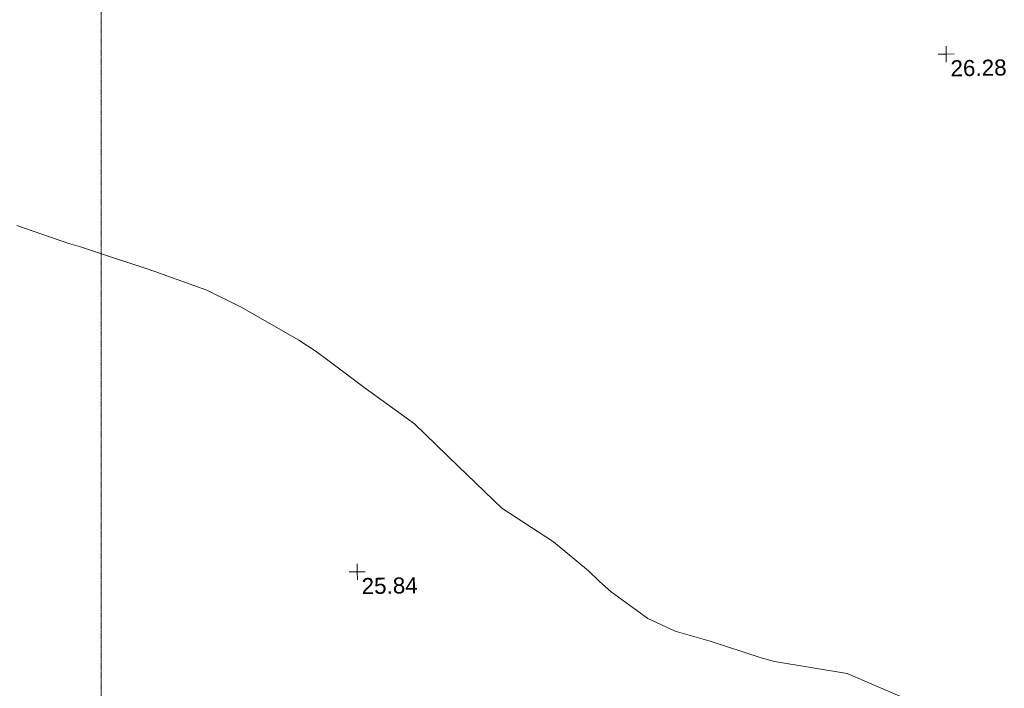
# Model space of a CAD drawing. Header units: millimetres. Extents: x -287732 to 520720, y -88450 to 287754.
# Tile 100 of 256: x -62872 to -39877, y 12815 to 28420. Entities that reach past the tile are written whole.
import ezdxf

# ---------------------------------------------------------------- set-up
doc = ezdxf.new("R2010")
doc.units = ezdxf.units.MM
doc.linetypes.add('Dash 1_5mm', pattern=[3, 1.5, -1.5])
doc.linetypes.add('IMPORT-UG_ELEC_STREET LIGHTING_QLB2 _2_', pattern=[2700, 1500, -300.0000000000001, 0, -250, 150, -300.0000000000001, 0, -200])
for name, color, linetype, lineweight, true_color in [('00_TOPO_LEVEL_SPOT', 7, 'Continuous', 9, 0x666666), ('01_DTM_CONTOUR_MNR', 7, 'Continuous', 9, 0xa5a552), ('12333-PUM-2D-U-0001-C01 - Rev2_REVIT IMPORT_dwg', 7, 'Continuous', 9, 0x767676), ('A_RHA_Line', 7, 'Continuous', 9, 0x00a600)]:
    doc.layers.add(name, color=color, linetype=linetype, lineweight=lineweight, true_color=true_color)
doc.styles.add('Swis721 Lt BT_2', font='swissl.ttf', dxfattribs={"height": 375})

# ---------------------------------------------------------------- blocks, each defined once
blk = doc.blocks.new('12333-PUM-2D-U-0001-C01 - Rev2_REVIT IMPORT_dwg_MM-2077200-Site Location Plan Proposed')
at = {"layer": '00_TOPO_LEVEL_SPOT', "color": 254, "true_color": 0xcccccc, "flags": 128}
for points in [[(0, -500.0000000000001), (0, 0), (-500.0000000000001, 0)], [(500.0000000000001, 0), (0, 0), (0, 500.0000000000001)]]:
    blk.add_lwpolyline(points, dxfattribs=at)
blk = doc.blocks.new('12333-PUM-2D-U-0001-C01 - Rev2_REVIT IMPORT_dwg_MGS62954_T2_Galway_ITM_3d_Rev1-2077680-Site Location Plan Proposed')
at = {"layer": '01_DTM_CONTOUR_MNR', "color": 254, "true_color": 0xcccccc, "flags": 128}
blk.add_lwpolyline([(533860030.952381, 725568720.9523811), (533858650.0000001, 725569340.0000001), (533856959.5238096, 725569649.5238096), (533856650.0000001, 725569742.7972027), (533855463.1868134, 725570153.1868131), (533854650.0000001, 725570402.0915034), (533854016.6666666, 725570706.6666669), (533853171.7391306, 725571340.0000001), (533852900.0000001, 725571590.0000001), (533852650.0000001, 725571840.0000001), (533851846.4285714, 725572536.4285717), (533850650.0000001, 725573340.0000001), (533849650.0000001, 725574340.0000001), (533848650.0000001, 725575340.0000001), (533847507.1428572, 725576197.1428573), (533846650.0000001, 725576864.7747749), (533846381.8376068, 725577071.8376069), (533845983.3333334, 725577340.0000001), (533845149.7652582, 725577839.7652583), (533844650.0000001, 725578140.0000001), (533843856.8815332, 725578546.8815333), (533842650.0000001, 725579006.6666667), (533842400.9398497, 725579090.93985), (533841687.037037, 725579340.0000001), (533840916.9172934, 725579606.9172933), (533840650.0000001, 725579694.9783553), (533839443.1184669, 725580133.118467)], dxfattribs=at)
at = {"xscale": 0.375, "yscale": 0.375, "zscale": 0.375}
for p in [(533861213.4809467, 725583755.8425465), (533847251.1668192, 725571912.4968492)]:
    blk.add_blockref('12333-PUM-2D-U-0001-C01 - Rev2_REVIT IMPORT_dwg_MM-2077200-Site Location Plan Proposed', p, dxfattribs=at)
at = {"layer": '00_TOPO_LEVEL_SPOT', "char_height": 375, "width": 1495.902363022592, "attachment_point": 1, "line_spacing_factor": 1.005061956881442, "style": 'Swis721 Lt BT_2'}
for s, insert in [('26.28', (533861308.5808529, 725583608.4102246)), ('25.84', (533847346.2808529, 725571765.1102245))]:
    blk.add_mtext(s, dxfattribs=dict(at, insert=insert))
blk = doc.blocks.new('12333-PUM-2D-U-0001-C01 - Rev2_REVIT IMPORT_dwg-1620468-Site Location Plan Proposed')
blk.add_blockref('12333-PUM-2D-U-0001-C01 - Rev2_REVIT IMPORT_dwg_MGS62954_T2_Galway_ITM_3d_Rev1-2077680-Site Location Plan Proposed', (-533641079.6498471, -725615854.3561786))

msp = doc.modelspace()

# ---------------------------------------------------------------- linework, layer by layer
at = {"layer": 'A_RHA_Line', "color": 7, "linetype": 'Dash 1_5mm'}
msp.add_line((-60966.45569039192, 32216.83236042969), (-60966.45569039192, -28258.40061267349), dxfattribs=at)

# ---------------------------------------------------------------- block references
at = {"layer": '12333-PUM-2D-U-0001-C01 - Rev2_REVIT IMPORT_dwg', "color": 254, "linetype": 'IMPORT-UG_ELEC_STREET LIGHTING_QLB2 _2_', "true_color": 0xffd4d4, "rotation": 0.9999999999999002}
msp.add_blockref('12333-PUM-2D-U-0001-C01 - Rev2_REVIT IMPORT_dwg-1620468-Site Location Plan Proposed', (-261895.0770586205, 55869.5817132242), dxfattribs=at)

doc.saveas('drawing.dxf')
